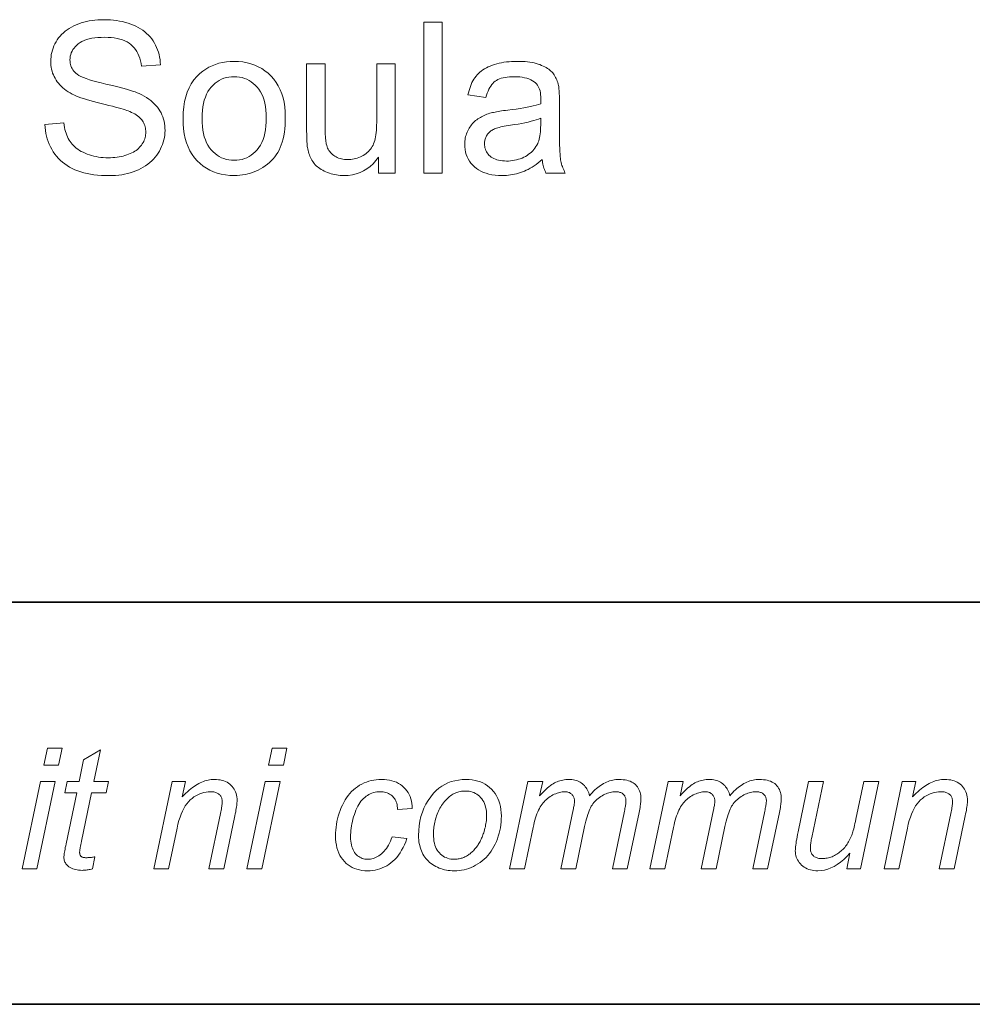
# Model space of a CAD drawing. Extents: x 10 to 410, y 10 to 287.
# Tile 10 of 20: x 352 to 368, y 10 to 26. Entities that reach past the tile are written whole.
import ezdxf

# ---------------------------------------------------------------- set-up
doc = ezdxf.new("R2010")
doc.units = 0

msp = doc.modelspace()

# ---------------------------------------------------------------- linework, layer by layer
at = {"color": 7, "lineweight": 35}
for p, q in [((409.96, 16.669), (269.696, 16.669)), ((365.393, 16.669), (269.696, 16.669)), ((10, 10), (410, 10))]:
    msp.add_line(p, q, dxfattribs=at)
at = {"color": 7, "lineweight": 13}
for points in [[(352.606, 24.583), (352.918, 24.611), (352.923, 24.574), (352.929, 24.538), (352.937, 24.504), (352.945, 24.471), (352.955, 24.44), (352.966, 24.41), (352.978, 24.381), (352.991, 24.354), (353.006, 24.328), (353.021, 24.303), (353.038, 24.279), (353.057, 24.257), (353.078, 24.235), (353.1, 24.214), (353.125, 24.194), (353.151, 24.175), (353.179, 24.157), (353.208, 24.14), (353.24, 24.124), (353.273, 24.108), (353.307, 24.094), (353.343, 24.082), (353.379, 24.071), (353.416, 24.061), (353.454, 24.053), (353.493, 24.046), (353.532, 24.041), (353.573, 24.037), (353.614, 24.035), (353.657, 24.034), (353.694, 24.035), (353.73, 24.037), (353.766, 24.039), (353.801, 24.043), (353.835, 24.048), (353.868, 24.055), (353.9, 24.062), (353.931, 24.07), (353.961, 24.08), (353.991, 24.091), (354.019, 24.102), (354.046, 24.115), (354.071, 24.128), (354.095, 24.142), (354.117, 24.157), (354.138, 24.173), (354.157, 24.19), (354.175, 24.207), (354.192, 24.226), (354.207, 24.245), (354.22, 24.265), (354.232, 24.285), (354.243, 24.305), (354.252, 24.326), (354.26, 24.347), (354.266, 24.369), (354.271, 24.391), (354.274, 24.413), (354.277, 24.436), (354.277, 24.459), (354.277, 24.482), (354.275, 24.505), (354.271, 24.527), (354.266, 24.548), (354.26, 24.569), (354.253, 24.589), (354.244, 24.609), (354.234, 24.628), (354.222, 24.647), (354.209, 24.664), (354.195, 24.682), (354.178, 24.698), (354.16, 24.715), (354.14, 24.73), (354.119, 24.745), (354.095, 24.76), (354.07, 24.774), (354.043, 24.787), (354.014, 24.8), (353.984, 24.812), (353.961, 24.82), (353.934, 24.829), (353.902, 24.839), (353.864, 24.85), (353.822, 24.862), (353.775, 24.875), (353.724, 24.888), (353.667, 24.903), (353.605, 24.918), (353.539, 24.934), (353.472, 24.95), (353.409, 24.967), (353.351, 24.983), (353.296, 24.999), (353.246, 25.014), (353.2, 25.03), (353.158, 25.045), (353.12, 25.06), (353.086, 25.075), (353.056, 25.09), (353.021, 25.109), (352.988, 25.129), (352.957, 25.15), (352.928, 25.172), (352.9, 25.195), (352.874, 25.219), (352.85, 25.243), (352.828, 25.269), (352.808, 25.295), (352.789, 25.323), (352.773, 25.351), (352.758, 25.38), (352.745, 25.409), (352.733, 25.439), (352.724, 25.47), (352.716, 25.501), (352.709, 25.534), (352.705, 25.566), (352.702, 25.6), (352.702, 25.634), (352.703, 25.671), (352.706, 25.709), (352.711, 25.745), (352.719, 25.781), (352.728, 25.817), (352.74, 25.852), (352.754, 25.887), (352.77, 25.921), (352.789, 25.955), (352.809, 25.988), (352.831, 26.02), (352.856, 26.05), (352.882, 26.079), (352.911, 26.107), (352.941, 26.132), (352.974, 26.157), (353.008, 26.179), (353.044, 26.2), (353.083, 26.22), (353.123, 26.238), (353.165, 26.254), (353.207, 26.268), (353.251, 26.281), (353.295, 26.292), (353.341, 26.302), (353.387, 26.309), (353.434, 26.315), (353.482, 26.319), (353.531, 26.322), (353.582, 26.323), (353.636, 26.322), (353.69, 26.319), (353.742, 26.315), (353.793, 26.309), (353.843, 26.3), (353.891, 26.291), (353.939, 26.279), (353.984, 26.266), (354.029, 26.25), (354.072, 26.233), (354.113, 26.215), (354.153, 26.194), (354.19, 26.172), (354.226, 26.148), (354.26, 26.123), (354.291, 26.095), (354.321, 26.067), (354.349, 26.036), (354.375, 26.004), (354.398, 25.97), (354.42, 25.935), (354.44, 25.898), (354.457, 25.861), (354.473, 25.823), (354.486, 25.784), (354.497, 25.745), (354.507, 25.704), (354.514, 25.662), (354.518, 25.619), (354.521, 25.576), (354.204, 25.552), (354.198, 25.598), (354.189, 25.642), (354.178, 25.684), (354.164, 25.723), (354.148, 25.76), (354.129, 25.795), (354.108, 25.827), (354.085, 25.857), (354.059, 25.885), (354.031, 25.91), (354, 25.933), (353.966, 25.954), (353.93, 25.972), (353.89, 25.988), (353.848, 26.001), (353.803, 26.012), (353.755, 26.02), (353.705, 26.026), (353.651, 26.03), (353.595, 26.031), (353.537, 26.03), (353.482, 26.027), (353.43, 26.021), (353.381, 26.014), (353.336, 26.004), (353.294, 25.992), (353.255, 25.977), (353.219, 25.961), (353.187, 25.942), (353.158, 25.921), (353.132, 25.899), (353.108, 25.875), (353.088, 25.851), (353.07, 25.826), (353.055, 25.8), (353.042, 25.773), (353.033, 25.745), (353.026, 25.716), (353.022, 25.687), (353.02, 25.656), (353.021, 25.63), (353.024, 25.604), (353.029, 25.58), (353.036, 25.556), (353.045, 25.533), (353.055, 25.512), (353.068, 25.491), (353.083, 25.471), (353.099, 25.452), (353.118, 25.434), (353.14, 25.417), (353.168, 25.399), (353.203, 25.382), (353.243, 25.364), (353.29, 25.346), (353.343, 25.328), (353.402, 25.311), (353.467, 25.292), (353.539, 25.274), (353.616, 25.256), (353.695, 25.238), (353.768, 25.221), (353.836, 25.203), (353.899, 25.187), (353.956, 25.171), (354.009, 25.155), (354.057, 25.14), (354.1, 25.125), (354.137, 25.111), (354.17, 25.097), (354.212, 25.076), (354.253, 25.054), (354.291, 25.032), (354.326, 25.008), (354.36, 24.983), (354.391, 24.957), (354.419, 24.93), (354.446, 24.901), (354.47, 24.872), (354.492, 24.842), (354.512, 24.81), (354.53, 24.778), (354.545, 24.745), (354.559, 24.711), (354.57, 24.676), (354.58, 24.64), (354.587, 24.603), (354.592, 24.565), (354.595, 24.526), (354.596, 24.486), (354.595, 24.447), (354.592, 24.407), (354.586, 24.369), (354.578, 24.33), (354.568, 24.292), (354.555, 24.255), (354.54, 24.218), (354.523, 24.182), (354.504, 24.146), (354.482, 24.11), (354.458, 24.076), (354.432, 24.043), (354.404, 24.011), (354.375, 23.982), (354.343, 23.953), (354.309, 23.927), (354.273, 23.902), (354.235, 23.878), (354.195, 23.856), (354.154, 23.836), (354.11, 23.817), (354.066, 23.8), (354.02, 23.786), (353.974, 23.773), (353.926, 23.762), (353.878, 23.753), (353.828, 23.746), (353.777, 23.741), (353.725, 23.739), (353.672, 23.738), (353.605, 23.739), (353.541, 23.742), (353.478, 23.746), (353.418, 23.753), (353.36, 23.762), (353.304, 23.773), (353.251, 23.786), (353.199, 23.801), (353.15, 23.818), (353.103, 23.836), (353.058, 23.857), (353.015, 23.88), (352.974, 23.905), (352.936, 23.932), (352.899, 23.96), (352.864, 23.991), (352.831, 24.024), (352.799, 24.059), (352.77, 24.095), (352.743, 24.134), (352.719, 24.174), (352.696, 24.216), (352.676, 24.258), (352.659, 24.301), (352.644, 24.346), (352.631, 24.391), (352.621, 24.438), (352.614, 24.485), (352.609, 24.534)], [(358.887, 23.78), (358.887, 26.28), (359.194, 26.28), (359.194, 23.78)], [(354.895, 24.686), (354.897, 24.784), (354.906, 24.877), (354.92, 24.964), (354.939, 25.046), (354.965, 25.124), (354.995, 25.195), (355.032, 25.262), (355.074, 25.324), (355.121, 25.38), (355.174, 25.431), (355.222, 25.469), (355.272, 25.503), (355.324, 25.534), (355.378, 25.56), (355.434, 25.582), (355.491, 25.6), (355.552, 25.614), (355.614, 25.624), (355.678, 25.63), (355.744, 25.632), (355.817, 25.63), (355.888, 25.622), (355.956, 25.61), (356.021, 25.593), (356.083, 25.571), (356.143, 25.544), (356.2, 25.512), (356.254, 25.476), (356.306, 25.434), (356.354, 25.387), (356.399, 25.337), (356.44, 25.282), (356.475, 25.224), (356.506, 25.162), (356.532, 25.096), (356.553, 25.027), (356.57, 24.953), (356.582, 24.876), (356.589, 24.796), (356.591, 24.711), (356.59, 24.643), (356.587, 24.577), (356.582, 24.515), (356.575, 24.456), (356.565, 24.399), (356.554, 24.346), (356.54, 24.295), (356.524, 24.247), (356.506, 24.203), (356.487, 24.161), (356.465, 24.122), (356.441, 24.085), (356.415, 24.049), (356.387, 24.015), (356.358, 23.983), (356.326, 23.953), (356.293, 23.925), (356.258, 23.898), (356.22, 23.873), (356.181, 23.85), (356.141, 23.829), (356.1, 23.81), (356.058, 23.794), (356.015, 23.779), (355.972, 23.767), (355.928, 23.757), (355.883, 23.749), (355.837, 23.744), (355.791, 23.74), (355.744, 23.739), (355.669, 23.742), (355.598, 23.749), (355.529, 23.761), (355.463, 23.778), (355.4, 23.8), (355.34, 23.827), (355.283, 23.859), (355.229, 23.895), (355.177, 23.937), (355.129, 23.983), (355.085, 24.034), (355.045, 24.089), (355.01, 24.149), (354.979, 24.213), (354.953, 24.281), (354.932, 24.353), (354.916, 24.43), (354.904, 24.511), (354.897, 24.596)], [(360.851, 24.004), (360.817, 23.975), (360.784, 23.949), (360.75, 23.924), (360.717, 23.901), (360.684, 23.88), (360.651, 23.86), (360.619, 23.842), (360.587, 23.826), (360.555, 23.812), (360.523, 23.799), (360.491, 23.788), (360.459, 23.777), (360.426, 23.769), (360.393, 23.761), (360.36, 23.754), (360.325, 23.749), (360.291, 23.745), (360.256, 23.742), (360.22, 23.74), (360.185, 23.739), (360.126, 23.741), (360.071, 23.745), (360.018, 23.752), (359.968, 23.763), (359.921, 23.776), (359.876, 23.792), (359.834, 23.811), (359.795, 23.833), (359.759, 23.857), (359.726, 23.885), (359.695, 23.915), (359.668, 23.947), (359.644, 23.98), (359.623, 24.015), (359.606, 24.051), (359.591, 24.089), (359.58, 24.129), (359.572, 24.17), (359.567, 24.213), (359.565, 24.258), (359.566, 24.284), (359.568, 24.31), (359.571, 24.335), (359.575, 24.36), (359.581, 24.385), (359.587, 24.409), (359.595, 24.433), (359.604, 24.456), (359.615, 24.478), (359.626, 24.501), (359.639, 24.522), (359.652, 24.543), (359.666, 24.563), (359.68, 24.582), (359.696, 24.6), (359.712, 24.617), (359.729, 24.633), (359.747, 24.649), (359.765, 24.663), (359.785, 24.677), (359.804, 24.69), (359.825, 24.703), (359.846, 24.714), (359.867, 24.725), (359.889, 24.736), (359.911, 24.745), (359.934, 24.754), (359.957, 24.763), (359.981, 24.771), (360.005, 24.778), (360.024, 24.783), (360.045, 24.787), (360.068, 24.792), (360.092, 24.797), (360.119, 24.801), (360.147, 24.806), (360.177, 24.81), (360.209, 24.815), (360.243, 24.819), (360.278, 24.824), (360.351, 24.833), (360.419, 24.842), (360.484, 24.852), (360.544, 24.862), (360.601, 24.872), (360.654, 24.883), (360.703, 24.894), (360.748, 24.906), (360.789, 24.917), (360.826, 24.93), (360.826, 24.942), (360.826, 24.953), (360.827, 24.963), (360.827, 24.973), (360.827, 24.981), (360.827, 24.989), (360.827, 24.995), (360.827, 25.001), (360.827, 25.006), (360.827, 25.01), (360.827, 25.046), (360.824, 25.08), (360.82, 25.112), (360.814, 25.142), (360.806, 25.17), (360.796, 25.195), (360.785, 25.218), (360.772, 25.239), (360.757, 25.258), (360.74, 25.274), (360.716, 25.294), (360.689, 25.312), (360.66, 25.327), (360.628, 25.341), (360.594, 25.352), (360.558, 25.361), (360.52, 25.369), (360.479, 25.374), (360.436, 25.377), (360.391, 25.378), (360.349, 25.377), (360.309, 25.375), (360.271, 25.371), (360.236, 25.366), (360.203, 25.359), (360.172, 25.351), (360.143, 25.341), (360.117, 25.33), (360.093, 25.317), (360.071, 25.302), (360.051, 25.286), (360.032, 25.267), (360.014, 25.246), (359.997, 25.223), (359.981, 25.197), (359.967, 25.169), (359.953, 25.139), (359.94, 25.106), (359.929, 25.071), (359.918, 25.034), (359.618, 25.075), (359.627, 25.112), (359.637, 25.149), (359.648, 25.183), (359.66, 25.217), (359.672, 25.249), (359.686, 25.279), (359.702, 25.308), (359.718, 25.335), (359.735, 25.361), (359.753, 25.386), (359.773, 25.409), (359.794, 25.431), (359.817, 25.452), (359.841, 25.472), (359.868, 25.491), (359.896, 25.508), (359.925, 25.525), (359.957, 25.54), (359.99, 25.555), (360.024, 25.568), (360.06, 25.58), (360.097, 25.591), (360.136, 25.601), (360.175, 25.609), (360.216, 25.616), (360.257, 25.622), (360.3, 25.626), (360.344, 25.63), (360.389, 25.632), (360.435, 25.632), (360.481, 25.632), (360.524, 25.63), (360.567, 25.627), (360.607, 25.623), (360.645, 25.619), (360.682, 25.613), (360.717, 25.605), (360.751, 25.597), (360.782, 25.588), (360.812, 25.578), (360.84, 25.566), (360.867, 25.555), (360.892, 25.542), (360.916, 25.529), (360.938, 25.516), (360.958, 25.502), (360.977, 25.487), (360.995, 25.472), (361.011, 25.457), (361.025, 25.44), (361.038, 25.423), (361.051, 25.406), (361.062, 25.387), (361.073, 25.367), (361.083, 25.347), (361.092, 25.325), (361.101, 25.303), (361.108, 25.28), (361.115, 25.256), (361.121, 25.231), (361.124, 25.214), (361.126, 25.195), (361.129, 25.173), (361.131, 25.148), (361.132, 25.121), (361.134, 25.092), (361.135, 25.06), (361.135, 25.025), (361.136, 24.988), (361.136, 24.948), (361.136, 24.539), (361.136, 24.457), (361.137, 24.38), (361.138, 24.311), (361.139, 24.247), (361.141, 24.19), (361.143, 24.139), (361.146, 24.094), (361.149, 24.056), (361.152, 24.023), (361.156, 23.998), (361.16, 23.975), (361.165, 23.953), (361.171, 23.93), (361.178, 23.908), (361.185, 23.887), (361.193, 23.865), (361.202, 23.843), (361.212, 23.822), (361.222, 23.801), (361.233, 23.78), (360.913, 23.78), (360.903, 23.8), (360.895, 23.82), (360.887, 23.84), (360.88, 23.862), (360.873, 23.884), (360.868, 23.906), (360.863, 23.93), (360.858, 23.954), (360.854, 23.978)], [(358.138, 23.78), (358.138, 24.046), (358.094, 23.988), (358.047, 23.936), (357.998, 23.89), (357.945, 23.85), (357.889, 23.816), (357.83, 23.788), (357.768, 23.767), (357.703, 23.752), (357.635, 23.742), (357.563, 23.739), (357.532, 23.74), (357.5, 23.742), (357.469, 23.745), (357.439, 23.749), (357.408, 23.755), (357.379, 23.761), (357.349, 23.769), (357.321, 23.779), (357.292, 23.789), (357.264, 23.801), (357.237, 23.813), (357.211, 23.826), (357.187, 23.84), (357.164, 23.855), (357.143, 23.87), (357.123, 23.886), (357.105, 23.902), (357.088, 23.919), (357.072, 23.937), (357.058, 23.955), (357.045, 23.974), (357.032, 23.994), (357.021, 24.015), (357.01, 24.036), (357, 24.058), (356.991, 24.082), (356.983, 24.106), (356.976, 24.13), (356.969, 24.156), (356.963, 24.183), (356.96, 24.202), (356.956, 24.223), (356.954, 24.246), (356.951, 24.272), (356.949, 24.299), (356.947, 24.329), (356.946, 24.361), (356.945, 24.395), (356.945, 24.431), (356.944, 24.469), (356.944, 25.591), (357.251, 25.591), (357.251, 24.587), (357.252, 24.54), (357.252, 24.497), (357.253, 24.457), (357.254, 24.42), (357.256, 24.386), (357.258, 24.355), (357.261, 24.327), (357.263, 24.303), (357.267, 24.281), (357.27, 24.263), (357.277, 24.239), (357.284, 24.216), (357.293, 24.195), (357.304, 24.174), (357.315, 24.155), (357.328, 24.136), (357.342, 24.119), (357.358, 24.102), (357.375, 24.087), (357.393, 24.073), (357.412, 24.06), (357.432, 24.048), (357.453, 24.037), (357.475, 24.028), (357.498, 24.021), (357.521, 24.015), (357.546, 24.01), (357.571, 24.006), (357.598, 24.004), (357.625, 24.004), (357.652, 24.004), (357.679, 24.006), (357.706, 24.01), (357.733, 24.015), (357.759, 24.021), (357.784, 24.029), (357.81, 24.038), (357.835, 24.049), (357.86, 24.061), (357.884, 24.074), (357.908, 24.089), (357.93, 24.105), (357.95, 24.121), (357.97, 24.139), (357.987, 24.158), (358.004, 24.178), (358.019, 24.199), (358.032, 24.22), (358.045, 24.243), (358.055, 24.267), (358.065, 24.293), (358.074, 24.32), (358.081, 24.35), (358.088, 24.382), (358.093, 24.416), (358.098, 24.453), (358.101, 24.492), (358.104, 24.533), (358.105, 24.576), (358.106, 24.621), (358.106, 25.591), (358.413, 25.591), (358.413, 23.78)], [(355.21, 24.686), (355.212, 24.618), (355.216, 24.554), (355.224, 24.493), (355.234, 24.435), (355.248, 24.382), (355.265, 24.331), (355.284, 24.284), (355.307, 24.241), (355.333, 24.201), (355.362, 24.165), (355.393, 24.132), (355.426, 24.102), (355.46, 24.076), (355.496, 24.054), (355.533, 24.035), (355.572, 24.019), (355.613, 24.007), (355.655, 23.999), (355.699, 23.993), (355.744, 23.992), (355.789, 23.993), (355.832, 23.999), (355.874, 24.007), (355.914, 24.019), (355.953, 24.035), (355.99, 24.054), (356.026, 24.077), (356.06, 24.103), (356.093, 24.133), (356.124, 24.166), (356.153, 24.202), (356.179, 24.242), (356.202, 24.286), (356.221, 24.334), (356.238, 24.385), (356.252, 24.44), (356.262, 24.499), (356.27, 24.561), (356.274, 24.626), (356.276, 24.696), (356.274, 24.762), (356.27, 24.824), (356.262, 24.883), (356.251, 24.939), (356.238, 24.991), (356.221, 25.04), (356.201, 25.086), (356.178, 25.129), (356.152, 25.169), (356.123, 25.205), (356.092, 25.238), (356.059, 25.267), (356.025, 25.293), (355.989, 25.316), (355.952, 25.335), (355.913, 25.35), (355.873, 25.363), (355.832, 25.371), (355.788, 25.376), (355.744, 25.378), (355.699, 25.376), (355.655, 25.371), (355.613, 25.363), (355.572, 25.351), (355.533, 25.335), (355.496, 25.316), (355.46, 25.294), (355.426, 25.268), (355.393, 25.239), (355.362, 25.206), (355.333, 25.17), (355.307, 25.13), (355.284, 25.087), (355.265, 25.04), (355.248, 24.99), (355.234, 24.936), (355.224, 24.879), (355.216, 24.818), (355.212, 24.754)], [(360.826, 24.689), (360.791, 24.676), (360.752, 24.663), (360.71, 24.65), (360.665, 24.638), (360.617, 24.626), (360.565, 24.615), (360.51, 24.604), (360.451, 24.593), (360.39, 24.583), (360.324, 24.573), (360.288, 24.568), (360.253, 24.562), (360.221, 24.556), (360.191, 24.55), (360.163, 24.544), (360.137, 24.538), (360.114, 24.532), (360.092, 24.525), (360.073, 24.519), (360.057, 24.512), (360.041, 24.505), (360.027, 24.497), (360.013, 24.488), (360, 24.479), (359.987, 24.47), (359.975, 24.459), (359.964, 24.449), (359.954, 24.437), (359.944, 24.425), (359.936, 24.412), (359.927, 24.399), (359.92, 24.385), (359.914, 24.371), (359.908, 24.357), (359.904, 24.343), (359.9, 24.328), (359.897, 24.313), (359.895, 24.298), (359.893, 24.282), (359.893, 24.266), (359.894, 24.242), (359.897, 24.219), (359.901, 24.196), (359.908, 24.175), (359.916, 24.154), (359.926, 24.134), (359.938, 24.114), (359.952, 24.096), (359.968, 24.078), (359.986, 24.062), (360.005, 24.046), (360.026, 24.032), (360.049, 24.02), (360.074, 24.009), (360.1, 24), (360.128, 23.993), (360.158, 23.987), (360.19, 23.983), (360.223, 23.981), (360.258, 23.98), (360.293, 23.98), (360.327, 23.983), (360.361, 23.987), (360.393, 23.992), (360.425, 23.999), (360.457, 24.008), (360.487, 24.018), (360.517, 24.029), (360.545, 24.043), (360.573, 24.057), (360.6, 24.073), (360.626, 24.091), (360.65, 24.109), (360.672, 24.129), (360.693, 24.149), (360.713, 24.171), (360.731, 24.194), (360.747, 24.218), (360.763, 24.243), (360.776, 24.27), (360.786, 24.291), (360.794, 24.315), (360.801, 24.341), (360.808, 24.369), (360.813, 24.398), (360.818, 24.43), (360.821, 24.464), (360.824, 24.499), (360.825, 24.537), (360.826, 24.577)], [(352.586, 13.966), (352.645, 14.246), (352.89, 14.246), (352.832, 13.966)], [(353.433, 12.446), (353.392, 12.245), (353.375, 12.24), (353.357, 12.236), (353.34, 12.233), (353.322, 12.23), (353.305, 12.227), (353.288, 12.225), (353.271, 12.223), (353.254, 12.222), (353.237, 12.222), (353.22, 12.221), (353.192, 12.222), (353.164, 12.224), (353.137, 12.228), (353.112, 12.233), (353.088, 12.239), (353.065, 12.247), (353.044, 12.257), (353.023, 12.268), (353.004, 12.28), (352.986, 12.294), (352.973, 12.305), (352.962, 12.317), (352.952, 12.33), (352.944, 12.344), (352.937, 12.358), (352.931, 12.373), (352.926, 12.389), (352.923, 12.406), (352.921, 12.424), (352.92, 12.442), (352.921, 12.453), (352.922, 12.466), (352.924, 12.482), (352.926, 12.5), (352.929, 12.521), (352.933, 12.544), (352.938, 12.57), (352.943, 12.598), (352.949, 12.629), (352.956, 12.662), (353.132, 13.504), (352.937, 13.504), (352.976, 13.695), (353.171, 13.695), (353.246, 14.051), (353.529, 14.221), (353.418, 13.695), (353.661, 13.695), (353.62, 13.504), (353.379, 13.504), (353.211, 12.703), (353.205, 12.674), (353.2, 12.647), (353.195, 12.622), (353.191, 12.6), (353.187, 12.581), (353.185, 12.564), (353.182, 12.549), (353.181, 12.537), (353.18, 12.527), (353.18, 12.52), (353.18, 12.512), (353.181, 12.503), (353.182, 12.496), (353.184, 12.488), (353.186, 12.482), (353.189, 12.475), (353.192, 12.469), (353.196, 12.463), (353.2, 12.458), (353.205, 12.453), (353.21, 12.449), (353.216, 12.445), (353.223, 12.441), (353.23, 12.438), (353.238, 12.436), (353.247, 12.434), (353.256, 12.432), (353.266, 12.431), (353.276, 12.43), (353.287, 12.43), (353.304, 12.43), (353.319, 12.431), (353.335, 12.432), (353.35, 12.433), (353.365, 12.434), (353.379, 12.436), (353.393, 12.438), (353.407, 12.441), (353.42, 12.443)], [(356.313, 13.966), (356.372, 14.246), (356.617, 14.246), (356.559, 13.966)], [(354.409, 12.246), (354.712, 13.695), (354.935, 13.695), (354.882, 13.442), (354.911, 13.471), (354.94, 13.499), (354.968, 13.524), (354.996, 13.548), (355.023, 13.571), (355.05, 13.592), (355.077, 13.611), (355.103, 13.629), (355.129, 13.645), (355.155, 13.659), (355.18, 13.672), (355.206, 13.684), (355.232, 13.694), (355.257, 13.703), (355.283, 13.71), (355.309, 13.717), (355.335, 13.721), (355.362, 13.725), (355.388, 13.727), (355.414, 13.727), (355.449, 13.727), (355.482, 13.724), (355.513, 13.719), (355.543, 13.712), (355.571, 13.704), (355.598, 13.693), (355.624, 13.681), (355.647, 13.666), (355.67, 13.65), (355.69, 13.632), (355.71, 13.612), (355.727, 13.591), (355.742, 13.569), (355.755, 13.545), (355.766, 13.52), (355.775, 13.494), (355.782, 13.467), (355.787, 13.438), (355.79, 13.408), (355.791, 13.377), (355.79, 13.36), (355.789, 13.341), (355.788, 13.32), (355.785, 13.298), (355.782, 13.273), (355.778, 13.247), (355.773, 13.219), (355.768, 13.189), (355.762, 13.157), (355.755, 13.123), (355.571, 12.246), (355.324, 12.246), (355.517, 13.164), (355.522, 13.19), (355.527, 13.215), (355.531, 13.238), (355.535, 13.26), (355.538, 13.28), (355.541, 13.299), (355.543, 13.317), (355.544, 13.333), (355.545, 13.348), (355.545, 13.362), (355.545, 13.376), (355.543, 13.39), (355.541, 13.403), (355.537, 13.415), (355.533, 13.427), (355.527, 13.439), (355.521, 13.45), (355.513, 13.46), (355.505, 13.47), (355.495, 13.479), (355.485, 13.488), (355.474, 13.495), (355.462, 13.502), (355.448, 13.508), (355.435, 13.513), (355.42, 13.517), (355.404, 13.52), (355.387, 13.522), (355.37, 13.524), (355.351, 13.524), (355.314, 13.523), (355.277, 13.519), (355.241, 13.512), (355.206, 13.502), (355.172, 13.49), (355.139, 13.475), (355.106, 13.457), (355.075, 13.437), (355.044, 13.414), (355.014, 13.388), (354.985, 13.359), (354.958, 13.325), (354.932, 13.288), (354.908, 13.247), (354.885, 13.203), (354.864, 13.154), (354.845, 13.101), (354.827, 13.045), (354.811, 12.984), (354.796, 12.92), (354.656, 12.246)], [(358.36, 12.774), (358.607, 12.748), (358.587, 12.695), (358.566, 12.645), (358.544, 12.598), (358.52, 12.553), (358.494, 12.511), (358.467, 12.473), (358.438, 12.436), (358.408, 12.403), (358.376, 12.373), (358.343, 12.345), (358.308, 12.32), (358.272, 12.297), (358.236, 12.278), (358.198, 12.261), (358.16, 12.246), (358.12, 12.234), (358.08, 12.225), (358.039, 12.218), (357.996, 12.214), (357.953, 12.213), (357.907, 12.215), (357.862, 12.219), (357.82, 12.227), (357.779, 12.238), (357.739, 12.251), (357.702, 12.268), (357.666, 12.288), (357.633, 12.311), (357.601, 12.337), (357.57, 12.366), (357.543, 12.398), (357.518, 12.432), (357.496, 12.469), (357.477, 12.508), (357.46, 12.549), (357.447, 12.593), (357.437, 12.639), (357.43, 12.688), (357.425, 12.739), (357.424, 12.793), (357.425, 12.84), (357.428, 12.888), (357.432, 12.935), (357.439, 12.982), (357.447, 13.028), (357.458, 13.075), (357.47, 13.121), (357.484, 13.168), (357.5, 13.214), (357.518, 13.26), (357.538, 13.304), (357.559, 13.347), (357.582, 13.387), (357.606, 13.425), (357.632, 13.461), (357.66, 13.495), (357.689, 13.527), (357.72, 13.556), (357.753, 13.583), (357.787, 13.608), (357.823, 13.631), (357.859, 13.651), (357.897, 13.669), (357.936, 13.685), (357.975, 13.698), (358.016, 13.708), (358.057, 13.717), (358.1, 13.723), (358.143, 13.726), (358.188, 13.727), (358.233, 13.726), (358.277, 13.722), (358.319, 13.716), (358.359, 13.706), (358.397, 13.695), (358.433, 13.68), (358.467, 13.663), (358.499, 13.643), (358.529, 13.621), (358.557, 13.596), (358.583, 13.569), (358.607, 13.54), (358.627, 13.509), (358.645, 13.477), (358.66, 13.443), (358.672, 13.407), (358.682, 13.37), (358.688, 13.331), (358.693, 13.29), (358.694, 13.247), (358.451, 13.231), (358.45, 13.258), (358.447, 13.284), (358.443, 13.308), (358.438, 13.332), (358.43, 13.354), (358.422, 13.375), (358.411, 13.394), (358.4, 13.413), (358.386, 13.43), (358.371, 13.446), (358.355, 13.461), (358.338, 13.474), (358.32, 13.486), (358.301, 13.496), (358.28, 13.505), (358.259, 13.512), (358.237, 13.517), (358.214, 13.521), (358.19, 13.523), (358.165, 13.524), (358.135, 13.523), (358.107, 13.52), (358.079, 13.516), (358.052, 13.509), (358.026, 13.501), (358, 13.49), (357.976, 13.478), (357.952, 13.464), (357.929, 13.448), (357.907, 13.43), (357.885, 13.41), (357.865, 13.389), (357.845, 13.365), (357.827, 13.339), (357.809, 13.312), (357.793, 13.282), (357.777, 13.251), (357.762, 13.217), (357.748, 13.182), (357.736, 13.144), (357.724, 13.106), (357.713, 13.068), (357.704, 13.031), (357.696, 12.993), (357.689, 12.956), (357.683, 12.919), (357.679, 12.883), (357.676, 12.847), (357.674, 12.811), (357.673, 12.775), (357.674, 12.739), (357.677, 12.705), (357.681, 12.672), (357.687, 12.642), (357.694, 12.613), (357.703, 12.586), (357.714, 12.561), (357.726, 12.538), (357.74, 12.516), (357.755, 12.497), (357.772, 12.479), (357.79, 12.464), (357.808, 12.45), (357.827, 12.438), (357.847, 12.427), (357.867, 12.419), (357.889, 12.413), (357.911, 12.408), (357.934, 12.405), (357.957, 12.404), (357.981, 12.405), (358.005, 12.408), (358.028, 12.412), (358.052, 12.419), (358.075, 12.427), (358.098, 12.437), (358.12, 12.449), (358.143, 12.463), (358.165, 12.478), (358.187, 12.496), (358.209, 12.515), (358.229, 12.536), (358.249, 12.559), (358.267, 12.584), (358.285, 12.611), (358.302, 12.64), (358.318, 12.67), (358.333, 12.703), (358.347, 12.737)], [(358.8, 12.796), (358.803, 12.879), (358.81, 12.96), (358.823, 13.037), (358.84, 13.112), (358.863, 13.183), (358.89, 13.252), (358.923, 13.318), (358.96, 13.381), (359.003, 13.441), (359.05, 13.498), (359.092, 13.542), (359.137, 13.581), (359.185, 13.615), (359.235, 13.645), (359.288, 13.67), (359.343, 13.691), (359.401, 13.707), (359.462, 13.718), (359.525, 13.725), (359.59, 13.727), (359.642, 13.726), (359.691, 13.721), (359.738, 13.713), (359.783, 13.701), (359.827, 13.687), (359.868, 13.669), (359.907, 13.647), (359.944, 13.623), (359.979, 13.595), (360.012, 13.564), (360.043, 13.53), (360.07, 13.494), (360.094, 13.455), (360.115, 13.414), (360.133, 13.371), (360.147, 13.326), (360.158, 13.278), (360.166, 13.229), (360.171, 13.176), (360.173, 13.122), (360.172, 13.072), (360.169, 13.023), (360.164, 12.975), (360.157, 12.928), (360.147, 12.881), (360.136, 12.835), (360.123, 12.789), (360.108, 12.745), (360.091, 12.701), (360.072, 12.657), (360.051, 12.615), (360.028, 12.575), (360.004, 12.537), (359.977, 12.501), (359.95, 12.467), (359.92, 12.435), (359.889, 12.406), (359.856, 12.378), (359.821, 12.352), (359.785, 12.328), (359.747, 12.306), (359.709, 12.287), (359.671, 12.269), (359.632, 12.254), (359.593, 12.242), (359.554, 12.232), (359.514, 12.223), (359.474, 12.218), (359.433, 12.214), (359.392, 12.213), (359.359, 12.214), (359.326, 12.216), (359.294, 12.22), (359.262, 12.225), (359.231, 12.231), (359.2, 12.239), (359.171, 12.249), (359.141, 12.259), (359.113, 12.272), (359.085, 12.285), (359.058, 12.301), (359.032, 12.317), (359.008, 12.334), (358.984, 12.353), (358.963, 12.373), (358.942, 12.394), (358.923, 12.416), (358.905, 12.44), (358.889, 12.464), (358.873, 12.49), (358.859, 12.517), (358.847, 12.545), (358.836, 12.573), (358.827, 12.603), (358.819, 12.633), (358.812, 12.664), (358.807, 12.695), (358.803, 12.728), (358.801, 12.761)], [(360.309, 12.246), (360.612, 13.695), (360.859, 13.695), (360.808, 13.456), (360.836, 13.486), (360.862, 13.514), (360.889, 13.54), (360.914, 13.564), (360.939, 13.586), (360.963, 13.607), (360.987, 13.625), (361.01, 13.642), (361.033, 13.656), (361.055, 13.669), (361.077, 13.68), (361.099, 13.69), (361.121, 13.699), (361.144, 13.706), (361.168, 13.713), (361.191, 13.718), (361.216, 13.722), (361.24, 13.725), (361.265, 13.727), (361.29, 13.727), (361.317, 13.727), (361.342, 13.725), (361.367, 13.721), (361.391, 13.716), (361.414, 13.71), (361.436, 13.702), (361.457, 13.692), (361.478, 13.682), (361.497, 13.669), (361.516, 13.656), (361.533, 13.641), (361.55, 13.625), (361.565, 13.608), (361.578, 13.59), (361.591, 13.57), (361.602, 13.55), (361.612, 13.528), (361.621, 13.505), (361.629, 13.481), (361.635, 13.456), (361.657, 13.483), (361.68, 13.508), (361.703, 13.532), (361.725, 13.554), (361.749, 13.575), (361.772, 13.595), (361.796, 13.613), (361.819, 13.63), (361.844, 13.646), (361.868, 13.66), (361.892, 13.673), (361.917, 13.684), (361.942, 13.694), (361.968, 13.703), (361.993, 13.711), (362.019, 13.717), (362.045, 13.721), (362.071, 13.725), (362.098, 13.727), (362.125, 13.727), (362.16, 13.727), (362.194, 13.724), (362.226, 13.72), (362.256, 13.714), (362.284, 13.706), (362.31, 13.697), (362.335, 13.685), (362.357, 13.672), (362.378, 13.658), (362.397, 13.642), (362.414, 13.624), (362.43, 13.604), (362.443, 13.584), (362.455, 13.562), (362.465, 13.538), (362.473, 13.513), (362.48, 13.487), (362.484, 13.46), (362.487, 13.43), (362.488, 13.4), (362.488, 13.386), (362.487, 13.37), (362.485, 13.352), (362.483, 13.333), (362.48, 13.311), (362.477, 13.288), (362.473, 13.264), (362.468, 13.237), (362.462, 13.209), (362.457, 13.179), (362.261, 12.246), (362.014, 12.246), (362.214, 13.204), (362.219, 13.226), (362.223, 13.248), (362.227, 13.268), (362.23, 13.287), (362.233, 13.304), (362.235, 13.32), (362.237, 13.335), (362.239, 13.349), (362.239, 13.361), (362.24, 13.371), (362.239, 13.385), (362.238, 13.399), (362.236, 13.411), (362.232, 13.423), (362.228, 13.435), (362.223, 13.446), (362.218, 13.456), (362.211, 13.466), (362.203, 13.475), (362.195, 13.483), (362.185, 13.491), (362.175, 13.498), (362.164, 13.504), (362.153, 13.509), (362.14, 13.514), (362.127, 13.518), (362.113, 13.521), (362.099, 13.523), (362.084, 13.524), (362.068, 13.524), (362.046, 13.524), (362.023, 13.522), (362.001, 13.518), (361.979, 13.514), (361.956, 13.508), (361.934, 13.5), (361.911, 13.491), (361.888, 13.481), (361.865, 13.47), (361.843, 13.457), (361.82, 13.444), (361.799, 13.429), (361.778, 13.414), (361.759, 13.397), (361.741, 13.38), (361.724, 13.362), (361.707, 13.343), (361.692, 13.324), (361.678, 13.303), (361.665, 13.282), (361.652, 13.259), (361.64, 13.234), (361.628, 13.206), (361.616, 13.177), (361.605, 13.144), (361.594, 13.11), (361.583, 13.073), (361.573, 13.034), (361.563, 12.992), (361.553, 12.949), (361.406, 12.246), (361.159, 12.246), (361.364, 13.224), (361.368, 13.243), (361.372, 13.262), (361.375, 13.279), (361.378, 13.295), (361.38, 13.309), (361.382, 13.323), (361.384, 13.335), (361.385, 13.347), (361.385, 13.357), (361.386, 13.366), (361.385, 13.38), (361.384, 13.393), (361.382, 13.406), (361.378, 13.418), (361.374, 13.43), (361.37, 13.441), (361.364, 13.452), (361.357, 13.462), (361.35, 13.472), (361.341, 13.481), (361.332, 13.489), (361.322, 13.496), (361.312, 13.503), (361.302, 13.509), (361.29, 13.513), (361.278, 13.517), (361.266, 13.52), (361.253, 13.522), (361.24, 13.524), (361.226, 13.524), (361.205, 13.524), (361.184, 13.522), (361.162, 13.518), (361.14, 13.514), (361.118, 13.508), (361.096, 13.5), (361.074, 13.491), (361.051, 13.481), (361.029, 13.47), (361.006, 13.457), (360.983, 13.443), (360.961, 13.429), (360.94, 13.413), (360.92, 13.395), (360.901, 13.377), (360.883, 13.358), (360.865, 13.338), (360.849, 13.317), (360.833, 13.295), (360.818, 13.271), (360.804, 13.246), (360.79, 13.219), (360.777, 13.19), (360.764, 13.159), (360.752, 13.126), (360.741, 13.091), (360.729, 13.054), (360.719, 13.015), (360.709, 12.974), (360.699, 12.931), (360.556, 12.246)], [(362.637, 12.246), (362.939, 13.695), (363.186, 13.695), (363.136, 13.456), (363.163, 13.486), (363.19, 13.514), (363.216, 13.54), (363.241, 13.564), (363.266, 13.586), (363.291, 13.607), (363.314, 13.625), (363.338, 13.642), (363.36, 13.656), (363.382, 13.669), (363.404, 13.68), (363.426, 13.69), (363.449, 13.699), (363.472, 13.706), (363.495, 13.713), (363.519, 13.718), (363.543, 13.722), (363.567, 13.725), (363.592, 13.727), (363.617, 13.727), (363.644, 13.727), (363.67, 13.725), (363.695, 13.721), (363.718, 13.716), (363.741, 13.71), (363.764, 13.702), (363.785, 13.692), (363.805, 13.682), (363.825, 13.669), (363.843, 13.656), (363.861, 13.641), (363.877, 13.625), (363.892, 13.608), (363.906, 13.59), (363.918, 13.57), (363.93, 13.55), (363.94, 13.528), (363.949, 13.505), (363.956, 13.481), (363.963, 13.456), (363.985, 13.483), (364.007, 13.508), (364.03, 13.532), (364.053, 13.554), (364.076, 13.575), (364.099, 13.595), (364.123, 13.613), (364.147, 13.63), (364.171, 13.646), (364.195, 13.66), (364.22, 13.673), (364.245, 13.684), (364.27, 13.694), (364.295, 13.703), (364.321, 13.711), (364.346, 13.717), (364.373, 13.721), (364.399, 13.725), (364.426, 13.727), (364.452, 13.727), (364.488, 13.727), (364.521, 13.724), (364.553, 13.72), (364.583, 13.714), (364.611, 13.706), (364.637, 13.697), (364.662, 13.685), (364.685, 13.672), (364.706, 13.658), (364.725, 13.642), (364.742, 13.624), (364.757, 13.604), (364.771, 13.584), (364.783, 13.562), (364.793, 13.538), (364.801, 13.513), (364.807, 13.487), (364.812, 13.46), (364.814, 13.43), (364.815, 13.4), (364.815, 13.386), (364.814, 13.37), (364.812, 13.352), (364.81, 13.333), (364.807, 13.311), (364.804, 13.288), (364.8, 13.264), (364.795, 13.237), (364.79, 13.209), (364.784, 13.179), (364.589, 12.246), (364.342, 12.246), (364.541, 13.204), (364.546, 13.226), (364.55, 13.248), (364.554, 13.268), (364.558, 13.287), (364.561, 13.304), (364.563, 13.32), (364.565, 13.335), (364.566, 13.349), (364.567, 13.361), (364.567, 13.371), (364.567, 13.385), (364.565, 13.399), (364.563, 13.411), (364.56, 13.423), (364.556, 13.435), (364.551, 13.446), (364.545, 13.456), (364.538, 13.466), (364.531, 13.475), (364.522, 13.483), (364.513, 13.491), (364.503, 13.498), (364.492, 13.504), (364.48, 13.509), (364.468, 13.514), (364.455, 13.518), (364.441, 13.521), (364.426, 13.523), (364.411, 13.524), (364.395, 13.524), (364.373, 13.524), (364.351, 13.522), (364.328, 13.518), (364.306, 13.514), (364.284, 13.508), (364.261, 13.5), (364.238, 13.491), (364.216, 13.481), (364.193, 13.47), (364.17, 13.457), (364.148, 13.444), (364.126, 13.429), (364.106, 13.414), (364.087, 13.397), (364.068, 13.38), (364.051, 13.362), (364.035, 13.343), (364.019, 13.324), (364.005, 13.303), (363.992, 13.282), (363.979, 13.259), (363.967, 13.234), (363.955, 13.206), (363.944, 13.177), (363.932, 13.144), (363.922, 13.11), (363.911, 13.073), (363.901, 13.034), (363.891, 12.992), (363.881, 12.949), (363.733, 12.246), (363.487, 12.246), (363.691, 13.224), (363.695, 13.243), (363.699, 13.262), (363.702, 13.279), (363.705, 13.295), (363.708, 13.309), (363.709, 13.323), (363.711, 13.335), (363.712, 13.347), (363.713, 13.357), (363.713, 13.366), (363.713, 13.38), (363.711, 13.393), (363.709, 13.406), (363.706, 13.418), (363.702, 13.43), (363.697, 13.441), (363.691, 13.452), (363.685, 13.462), (363.677, 13.472), (363.669, 13.481), (363.66, 13.489), (363.65, 13.496), (363.64, 13.503), (363.629, 13.509), (363.618, 13.513), (363.606, 13.517), (363.594, 13.52), (363.581, 13.522), (363.567, 13.524), (363.553, 13.524), (363.532, 13.524), (363.511, 13.522), (363.489, 13.518), (363.468, 13.514), (363.446, 13.508), (363.424, 13.5), (363.401, 13.491), (363.379, 13.481), (363.356, 13.47), (363.333, 13.457), (363.31, 13.443), (363.289, 13.429), (363.268, 13.413), (363.248, 13.395), (363.229, 13.377), (363.21, 13.358), (363.193, 13.338), (363.176, 13.317), (363.16, 13.295), (363.145, 13.271), (363.131, 13.246), (363.118, 13.219), (363.104, 13.19), (363.092, 13.159), (363.08, 13.126), (363.068, 13.091), (363.057, 13.054), (363.046, 13.015), (363.036, 12.974), (363.027, 12.931), (362.884, 12.246)], [(366.519, 12.246), (366.822, 13.695), (367.046, 13.695), (366.993, 13.442), (367.022, 13.471), (367.05, 13.499), (367.079, 13.524), (367.106, 13.548), (367.134, 13.571), (367.161, 13.592), (367.188, 13.611), (367.214, 13.629), (367.24, 13.645), (367.266, 13.659), (367.291, 13.672), (367.316, 13.684), (367.342, 13.694), (367.368, 13.703), (367.394, 13.71), (367.42, 13.717), (367.446, 13.721), (367.472, 13.725), (367.498, 13.727), (367.525, 13.727), (367.559, 13.727), (367.592, 13.724), (367.624, 13.719), (367.653, 13.712), (367.682, 13.704), (367.709, 13.693), (367.734, 13.681), (367.758, 13.666), (367.78, 13.65), (367.801, 13.632), (367.82, 13.612), (367.837, 13.591), (367.852, 13.569), (367.865, 13.545), (367.876, 13.52), (367.885, 13.494), (367.892, 13.467), (367.897, 13.438), (367.9, 13.408), (367.901, 13.377), (367.901, 13.36), (367.9, 13.341), (367.898, 13.32), (367.896, 13.298), (367.892, 13.273), (367.888, 13.247), (367.884, 13.219), (367.879, 13.189), (367.872, 13.157), (367.866, 13.123), (367.682, 12.246), (367.435, 12.246), (367.627, 13.164), (367.632, 13.19), (367.637, 13.215), (367.642, 13.238), (367.645, 13.26), (367.649, 13.28), (367.651, 13.299), (367.653, 13.317), (367.655, 13.333), (367.655, 13.348), (367.656, 13.362), (367.655, 13.376), (367.654, 13.39), (367.651, 13.403), (367.648, 13.415), (367.643, 13.427), (367.638, 13.439), (367.631, 13.45), (367.624, 13.46), (367.615, 13.47), (367.606, 13.479), (367.595, 13.488), (367.584, 13.495), (367.572, 13.502), (367.559, 13.508), (367.545, 13.513), (367.53, 13.517), (367.514, 13.52), (367.498, 13.522), (367.48, 13.524), (367.462, 13.524), (367.424, 13.523), (367.388, 13.519), (367.352, 13.512), (367.317, 13.502), (367.283, 13.49), (367.249, 13.475), (367.217, 13.457), (367.185, 13.437), (367.154, 13.414), (367.124, 13.388), (367.095, 13.359), (367.068, 13.325), (367.043, 13.288), (367.018, 13.247), (366.996, 13.203), (366.975, 13.154), (366.956, 13.101), (366.938, 13.045), (366.921, 12.984), (366.907, 12.92), (366.766, 12.246)], [(352.226, 12.246), (352.529, 13.695), (352.776, 13.695), (352.473, 12.246)], [(355.953, 12.246), (356.256, 13.695), (356.503, 13.695), (356.2, 12.246)], [(365.954, 12.508), (365.902, 12.452), (365.85, 12.402), (365.797, 12.358), (365.744, 12.319), (365.691, 12.287), (365.637, 12.26), (365.584, 12.24), (365.53, 12.225), (365.475, 12.216), (365.421, 12.213), (365.388, 12.214), (365.357, 12.217), (365.326, 12.222), (365.297, 12.229), (365.269, 12.237), (365.243, 12.248), (365.218, 12.26), (365.194, 12.275), (365.171, 12.291), (365.15, 12.309), (365.131, 12.329), (365.113, 12.35), (365.098, 12.371), (365.084, 12.393), (365.073, 12.416), (365.064, 12.44), (365.056, 12.465), (365.051, 12.491), (365.048, 12.517), (365.047, 12.545), (365.048, 12.564), (365.049, 12.586), (365.051, 12.611), (365.055, 12.639), (365.059, 12.669), (365.064, 12.702), (365.07, 12.737), (365.077, 12.775), (365.085, 12.815), (365.094, 12.858), (365.268, 13.695), (365.515, 13.695), (365.321, 12.768), (365.317, 12.746), (365.313, 12.724), (365.309, 12.704), (365.306, 12.684), (365.303, 12.665), (365.301, 12.648), (365.299, 12.631), (365.298, 12.616), (365.297, 12.602), (365.297, 12.588), (365.297, 12.572), (365.299, 12.557), (365.301, 12.542), (365.305, 12.529), (365.309, 12.516), (365.315, 12.503), (365.321, 12.491), (365.329, 12.481), (365.337, 12.47), (365.347, 12.461), (365.357, 12.452), (365.368, 12.444), (365.381, 12.437), (365.394, 12.432), (365.408, 12.427), (365.423, 12.422), (365.439, 12.419), (365.456, 12.417), (365.474, 12.416), (365.493, 12.415), (365.514, 12.416), (365.535, 12.417), (365.555, 12.42), (365.576, 12.423), (365.596, 12.428), (365.616, 12.433), (365.636, 12.44), (365.656, 12.447), (365.676, 12.456), (365.696, 12.466), (365.715, 12.476), (365.734, 12.487), (365.753, 12.499), (365.771, 12.512), (365.788, 12.525), (365.805, 12.539), (365.821, 12.554), (365.837, 12.569), (365.852, 12.585), (365.866, 12.602), (365.881, 12.619), (365.894, 12.638), (365.907, 12.656), (365.919, 12.676), (365.931, 12.696), (365.943, 12.716), (365.954, 12.738), (365.964, 12.76), (365.974, 12.782), (365.983, 12.805), (365.989, 12.821), (365.995, 12.84), (366.002, 12.86), (366.009, 12.883), (366.016, 12.909), (366.023, 12.936), (366.03, 12.966), (366.037, 12.998), (366.045, 13.032), (366.053, 13.069), (366.184, 13.695), (366.431, 13.695), (366.128, 12.246), (365.9, 12.246)], [(359.047, 12.82), (359.048, 12.78), (359.051, 12.742), (359.056, 12.706), (359.063, 12.672), (359.072, 12.64), (359.083, 12.61), (359.095, 12.582), (359.11, 12.556), (359.127, 12.532), (359.145, 12.51), (359.166, 12.49), (359.187, 12.472), (359.209, 12.456), (359.233, 12.442), (359.257, 12.431), (359.282, 12.421), (359.309, 12.414), (359.337, 12.408), (359.365, 12.405), (359.395, 12.404), (359.411, 12.404), (359.427, 12.405), (359.442, 12.407), (359.458, 12.409), (359.474, 12.412), (359.49, 12.416), (359.505, 12.42), (359.521, 12.425), (359.536, 12.43), (359.552, 12.436), (359.567, 12.443), (359.583, 12.45), (359.598, 12.458), (359.612, 12.467), (359.627, 12.477), (359.641, 12.487), (359.656, 12.497), (359.669, 12.509), (359.683, 12.521), (359.697, 12.534), (359.71, 12.547), (359.723, 12.561), (359.735, 12.575), (359.747, 12.589), (359.759, 12.604), (359.77, 12.619), (359.781, 12.634), (359.791, 12.65), (359.801, 12.667), (359.811, 12.683), (359.82, 12.7), (359.829, 12.717), (359.837, 12.735), (359.845, 12.752), (359.853, 12.77), (359.86, 12.789), (359.867, 12.807), (359.874, 12.826), (359.88, 12.845), (359.886, 12.864), (359.894, 12.891), (359.901, 12.918), (359.908, 12.944), (359.913, 12.97), (359.918, 12.996), (359.922, 13.022), (359.925, 13.048), (359.927, 13.073), (359.928, 13.098), (359.929, 13.123), (359.928, 13.162), (359.925, 13.198), (359.92, 13.233), (359.913, 13.266), (359.904, 13.298), (359.893, 13.327), (359.88, 13.355), (359.865, 13.381), (359.848, 13.405), (359.83, 13.428), (359.809, 13.449), (359.788, 13.467), (359.766, 13.483), (359.742, 13.497), (359.718, 13.509), (359.693, 13.519), (359.666, 13.527), (359.639, 13.532), (359.61, 13.535), (359.581, 13.536), (359.558, 13.536), (359.535, 13.534), (359.513, 13.532), (359.491, 13.528), (359.47, 13.523), (359.449, 13.517), (359.428, 13.509), (359.408, 13.501), (359.388, 13.492), (359.369, 13.481), (359.35, 13.47), (359.332, 13.457), (359.314, 13.443), (359.296, 13.429), (359.278, 13.413), (359.261, 13.397), (359.245, 13.379), (359.228, 13.36), (359.212, 13.34), (359.197, 13.32), (359.182, 13.298), (359.167, 13.276), (359.154, 13.253), (359.141, 13.229), (359.13, 13.204), (359.119, 13.179), (359.109, 13.154), (359.099, 13.127), (359.091, 13.1), (359.083, 13.072), (359.077, 13.044), (359.07, 13.017), (359.065, 12.99), (359.06, 12.964), (359.056, 12.938), (359.053, 12.914), (359.05, 12.889), (359.049, 12.866), (359.048, 12.843)]]:
    msp.add_lwpolyline(points, close=True, dxfattribs=at)

doc.saveas('drawing.dxf')
